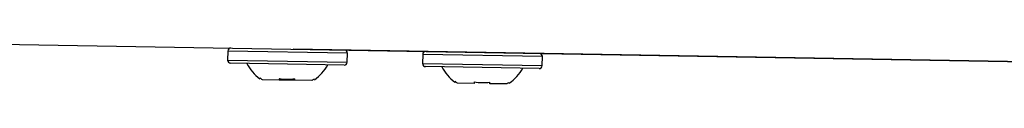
# Model space of a CAD drawing. Header units: millimetres. Extents: x 15231 to 16570, y 10019 to 11489.
# Tile 145 of 206: x 16282.3 to 16347.31, y 10569.23 to 10571.87. Entities that reach past the tile are written whole.
import ezdxf

# ---------------------------------------------------------------- set-up
doc = ezdxf.new("R2010")
doc.units = ezdxf.units.MM

msp = doc.modelspace()

# ---------------------------------------------------------------- linework, layer by layer
at = {"color": 7, "linetype": 'Continuous', "lineweight": 25}
for p, q in [((16280.986, 10571.867), (16404.907, 10569.704)), ((16296.036, 10571.404), (16296.025, 10570.805)), ((16303.934, 10571.267), (16296.036, 10571.404)), ((16395.354, 10569.871), (16300.354, 10571.529)), ((16303.924, 10570.667), (16303.934, 10571.267)), ((16296.025, 10570.805), (16299.975, 10570.736)), ((16299.975, 10570.736), (16303.924, 10570.667)), ((16308.907, 10571.18), (16308.896, 10570.58)), ((16316.806, 10571.042), (16308.907, 10571.18)), ((16316.795, 10570.442), (16316.806, 10571.042)), ((16299.971, 10570.536), (16296.222, 10570.601)), ((16303.721, 10570.47), (16299.971, 10570.536)), ((16308.896, 10570.58), (16312.846, 10570.511)), ((16312.842, 10570.311), (16309.093, 10570.376)), ((16316.592, 10570.246), (16312.842, 10570.311)), ((16312.846, 10570.511), (16316.795, 10570.442)), ((16299.438, 10569.492), (16298.324, 10569.512)), ((16300.468, 10569.474), (16299.438, 10569.492)), ((16301.581, 10569.455), (16300.468, 10569.474)), ((16301.732, 10569.551), (16301.749, 10569.515)), ((16314.603, 10569.326), (16314.62, 10569.291)), ((16312.309, 10569.268), (16311.196, 10569.287)), ((16314.452, 10569.23), (16313.339, 10569.25))]:
    msp.add_line(p, q, dxfattribs=at)
for centre, radius, start, end in [((16296.236, 10571.401), 0.2, 89, 179), ((16303.735, 10571.27), 0.2, 359, 89), ((16309.107, 10571.176), 0.2, 89, 179), ((16296.225, 10570.801), 0.2, 179, 269), ((16303.724, 10570.67), 0.2, 269, 359), ((16316.606, 10571.045), 0.2, 359, 89), ((16299.831, 10571.875), 2.845, 207.02976, 233.92479), ((16300.158, 10571.87), 2.845, 304.05928, 330.97024), ((16309.096, 10570.576), 0.2, 179, 269), ((16312.702, 10571.651), 2.845, 207.02976, 233.92479), ((16313.029, 10571.645), 2.845, 304.05928, 330.97024), ((16316.595, 10570.445), 0.2, 269, 359)]:
    msp.add_arc(centre, radius, start, end, dxfattribs=at)
for points in [[(16298.158, 10569.578), (16298.158, 10569.577), (16298.151, 10569.564), (16298.165, 10569.589), (16298.177, 10569.613)], [(16311.03, 10569.353), (16311.029, 10569.352), (16311.022, 10569.339), (16311.036, 10569.365), (16311.048, 10569.388)]]:
    msp.add_open_spline(points, degree=3, knots=[0, 0, 0, 0, 0.081816, 1, 1, 1, 1], dxfattribs=at)
for points in [[(16298.324, 10569.512), (16298.274, 10569.544), (16298.225, 10569.578), (16298.177, 10569.613)], [(16299.44, 10569.591), (16299.439, 10569.556), (16299.438, 10569.524), (16299.438, 10569.492)], [(16299.44, 10569.591), (16299.777, 10569.534), (16300.129, 10569.528), (16300.469, 10569.573)], [(16300.468, 10569.474), (16300.468, 10569.506), (16300.469, 10569.538), (16300.469, 10569.573)], [(16301.732, 10569.551), (16301.683, 10569.517), (16301.632, 10569.485), (16301.581, 10569.455)], [(16311.196, 10569.287), (16311.145, 10569.319), (16311.096, 10569.353), (16311.048, 10569.388)], [(16312.311, 10569.366), (16312.31, 10569.332), (16312.31, 10569.299), (16312.309, 10569.268)], [(16312.311, 10569.366), (16312.648, 10569.309), (16313.001, 10569.303), (16313.341, 10569.348)], [(16313.339, 10569.25), (16313.339, 10569.281), (16313.34, 10569.314), (16313.341, 10569.348)], [(16314.603, 10569.326), (16314.554, 10569.293), (16314.503, 10569.261), (16314.452, 10569.23)]]:
    msp.add_open_spline(points, degree=3, dxfattribs=at)

doc.saveas('drawing.dxf')
